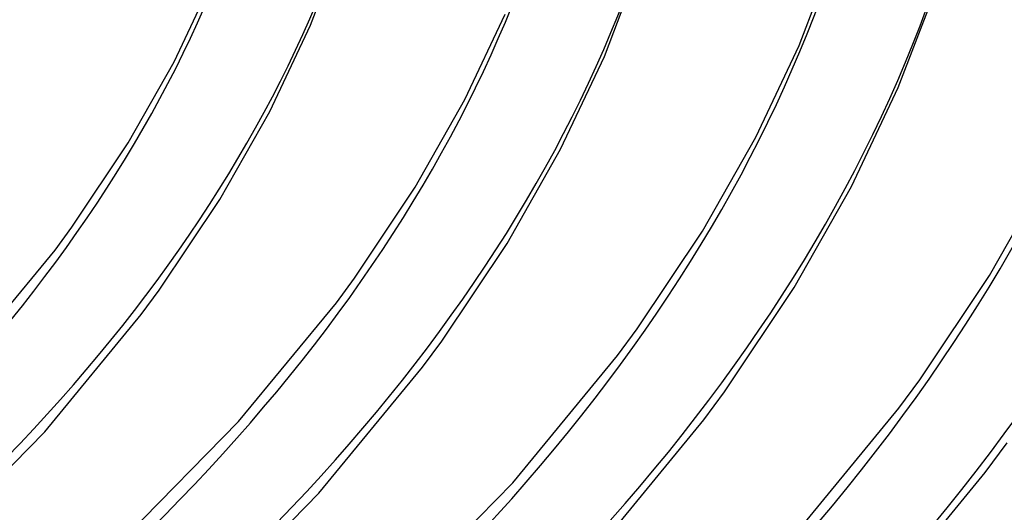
# Model space of a CAD drawing. Header units: millimetres. Extents: x -866 to 866, y -967 to 997.
# Tile 69 of 74: x 331 to 423, y 579 to 625. Entities that reach past the tile are written whole.
import ezdxf

# ---------------------------------------------------------------- set-up
doc = ezdxf.new("R2010")
doc.units = ezdxf.units.MM
doc.layers.add('HIDDEN', color=7, linetype='Continuous')
doc.layers.add('THICK', color=7, linetype='Continuous')

msp = doc.modelspace()

# ---------------------------------------------------------------- linework, layer by layer
at = {"layer": 'HIDDEN'}
for centre, major_axis, start_param, end_param in [((0, 663.808), (-556.5, 0), 0, 2.617994), ((0, 663.8), (-356.735, 0), 2.617994, 3.138048), ((0, 663.8), (-384.56, 0), 2.617994, 3.139062), ((0, 663.8), (-412.385, 0), 2.617994, 3.13994), ((0, 663.8), (-440.21, 0), 2.617994, 3.140706), ((0, 663.8), (-468.035, 0), 2.617994, 3.141381)]:
    msp.add_ellipse(centre, major_axis=major_axis, ratio=0.5, start_param=start_param, end_param=end_param, dxfattribs=at)
at = {"layer": 'THICK'}
for p, q in [((358.368, 624.14), (361.349, 631.929)), ((403.619, 622.261), (406.77, 630.497)), ((385.584, 621.244), (388.785, 629.61)), ((345.734, 620.737), (349.188, 628.054)), ((412.799, 618.348), (416.22, 627.29)), ((372.67, 617.248), (376.403, 625.157)), ((354.596, 616.146), (358.368, 624.14)), ((399.606, 613.759), (403.619, 622.261)), ((381.531, 612.657), (385.584, 621.244)), ((341.473, 613.216), (345.734, 620.737)), ((408.467, 609.168), (412.799, 618.348)), ((368.068, 609.125), (372.67, 617.248)), ((349.972, 607.985), (354.596, 616.146)), ((336.256, 605.403), (341.473, 613.216)), ((394.663, 605.035), (399.606, 613.759)), ((376.567, 603.894), (381.531, 612.657)), ((421.259, 600.944), (426.542, 610.27)), ((362.436, 600.69), (368.068, 609.125)), ((403.163, 599.804), (408.467, 609.168)), ((344.353, 599.568), (349.972, 607.985)), ((334.705, 603.294), (336.256, 605.403)), ((388.616, 595.977), (394.663, 605.035)), ((370.533, 594.855), (376.567, 603.894)), ((326.32, 593.101), (334.705, 603.294)), ((360.759, 598.409), (362.436, 600.69)), ((414.796, 591.264), (421.259, 600.944)), ((342.69, 597.306), (344.353, 599.568)), ((396.713, 590.143), (403.163, 599.804)), ((351.707, 587.407), (360.759, 598.409)), ((333.748, 586.436), (342.69, 597.306)), ((386.813, 593.524), (388.616, 595.977)), ((368.743, 592.421), (370.533, 594.855)), ((377.095, 581.712), (386.813, 593.524)), ((359.136, 580.742), (368.743, 592.421)), ((412.866, 588.64), (414.796, 591.264)), ((394.797, 587.537), (396.713, 590.143)), ((402.482, 576.017), (412.866, 588.64)), ((340.478, 575.942), (351.707, 587.407)), ((384.523, 575.047), (394.797, 587.537)), ((322.749, 575.204), (333.748, 586.436)), ((420.851, 582.652), (422.893, 585.43)), ((409.91, 569.352), (420.851, 582.652)), ((365.042, 569.406), (377.095, 581.712)), ((347.313, 568.669), (359.136, 580.742))]:
    msp.add_line(p, q, dxfattribs=at)
for centre, major_axis, start_param, end_param in [((0, 668.139), (606.5, 0), -3.141592, -0.523599), ((0, 668.139), (-551.5, 0), 0, 2.617994), ((0, 663.808), (-606.5, 0), 0, 2.617994), ((0, 663.8), (338.89, 0), -0.523599, -0.004283), ((0, 663.8), (366.715, 0), -0.523599, -0.003163), ((0, 663.8), (394.54, 0), -0.523599, -0.002201), ((0, 663.8), (422.365, 0), -0.523599, -0.001366), ((0, 663.8), (450.19, 0), -0.523599, -0.000635), ((0, 663.8), (478.015, 0), -0.523599, -0.000044)]:
    msp.add_ellipse(centre, major_axis=major_axis, ratio=0.5, start_param=start_param, end_param=end_param, dxfattribs=at)

doc.saveas('drawing.dxf')
